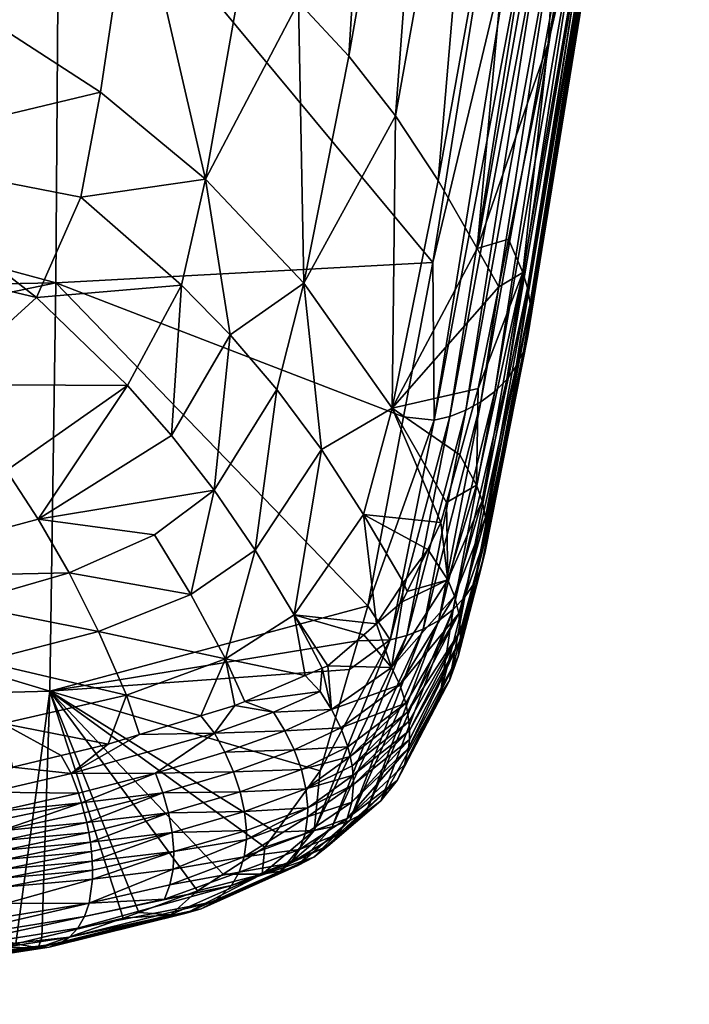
# Model space of a CAD drawing. Extents: x -0.096 to 0.095, y -0.173 to 0.
# Tile 5 of 256: x 0.009 to 0.016, y -0.173 to -0.162. Entities that reach past the tile are written whole.
import ezdxf

# ---------------------------------------------------------------- set-up
doc = ezdxf.new("R2010")
doc.units = 0
doc.layers.add('mesh', color=7, linetype='CONTINUOUS')

msp = doc.modelspace()

# ---------------------------------------------------------------- meshes
at = {"layer": 'mesh'}
mesh = msp.add_polyface(dxfattribs=at)
corners = [(0.014124, -0.165896, -0.025997), (0.015007, -0.160211, -0.01208), (0.015143, -0.160084, -0.012145), (0.014346, -0.160514, -0.011901), (0.014199, -0.159495, -0.00952), (0.014281, -0.158931, -0.008339), (0.014038, -0.160503, -0.011883), (0.013414, -0.164414, -0.02105), (0.015414, -0.158952, -0.012663), (0.015242, -0.158949, -0.013611), (0.014737, -0.161903, -0.020591), (0.0153, -0.158608, -0.012806), (0.01557, -0.157028, -0.009072), (0.014261, -0.165758, -0.026058), (0.015255, -0.159942, -0.012215), (0.014501, -0.164706, -0.026471), (0.015448, -0.159113, -0.012594), (0.014529, -0.164887, -0.026405), (0.015459, -0.159281, -0.012521), (0.014531, -0.165073, -0.026335), (0.015445, -0.159453, -0.012444), (0.014505, -0.165258, -0.026263), (0.015406, -0.159624, -0.012366), (0.014452, -0.165437, -0.026192), (0.015342, -0.159788, -0.012289), (0.01437, -0.165604, -0.026124), (0.009132, -0.15328, 0.004142), (0.014949, -0.154285, 0.001394), (0.015142, -0.152927, 0.003999), (0.014957, -0.158386, -0.013689), (0.013923, -0.164256, -0.028107), (0.015914, -0.151866, 0.000166), (0.016256, -0.152552, 0.000428), (0.013474, -0.15621, -0.013681), (0.014508, -0.149853, -0.000607), (0.012853, -0.15561, -0.013556), (0.014035, -0.15688, -0.01375), (0.015015, -0.150446, -0.000379), (0.014529, -0.157611, -0.013755), (0.015222, -0.150688, -0.000286), (0.015834, -0.151707, 0.000105), (0.015469, -0.150978, -0.000175), (0.013476, -0.163476, -0.027976), (0.012984, -0.162735, -0.027748), (0.016337, -0.152824, 0.00056), (0.016294, -0.153397, 0.000852), (0.016198, -0.15359, 0.000956), (0.014687, -0.160409, -0.01197), (0.015555, -0.154158, 0.001287), (0.015706, -0.154081, 0.001237), (0.015322, -0.154243, 0.001346), (0.015994, -0.153861, 0.001107), (0.016104, -0.153739, 0.001038), (0.016356, -0.15308, 0.000687), (0.016317, -0.153284, 0.000793), (0.016349, -0.152973, 0.000634), (0.014516, -0.160473, -0.01193), (0.014853, -0.160321, -0.012021)]
mesh.append_faces([[corners[k] for k in face] for face in [(0, 1, 2, 2), (3, 4, 5, 5), (3, 6, 4, 4), (7, 6, 3, 3), (8, 9, 10, 10), (8, 11, 9, 9), (12, 11, 8, 8), (13, 2, 14, 14), (15, 16, 8, 8), (17, 18, 16, 16), (19, 20, 18, 18), (21, 22, 20, 20), (23, 24, 22, 22), (25, 14, 24, 24), (26, 27, 5, 5), (26, 28, 27, 27), (29, 9, 11, 11), (29, 10, 9, 9), (30, 10, 29, 29), (12, 29, 11, 11), (12, 31, 29, 29), (32, 31, 12, 12), (33, 34, 35, 35), (36, 37, 33, 33), (38, 39, 36, 36), (40, 41, 38, 38), (36, 42, 38, 38), (36, 43, 42, 42), (33, 43, 36, 36), (29, 38, 30, 30), (29, 40, 38, 38), (31, 40, 29, 29), (44, 32, 12, 12), (20, 22, 45, 45), (24, 46, 45, 45), (47, 48, 49, 49), (50, 48, 47, 47), (2, 51, 52, 52), (1, 51, 2, 2), (49, 51, 1, 1), (18, 53, 16, 16), (20, 53, 18, 18), (20, 54, 53, 53), (45, 54, 20, 20), (16, 55, 44, 44), (53, 55, 16, 16), (44, 8, 16, 16), (12, 8, 44, 44), (14, 2, 52, 52), (3, 50, 56, 56), (5, 50, 3, 3), (27, 50, 5, 5), (49, 57, 47, 47), (1, 57, 49, 49), (22, 24, 45, 45), (47, 56, 50, 50), (24, 52, 46, 46), (24, 14, 52, 52), (50, 27, 28, 28)]])
mesh = msp.add_polyface(dxfattribs=at)
corners = [(0.012578, -0.152927, -0.083697), (0.012324, -0.152951, -0.089672), (-0.000143, -0.153524, -0.089672), (0.003847, -0.153466, -0.073402), (0.012309, -0.152783, -0.090956), (-0.000143, -0.15332, -0.091225), (-0.000143, -0.153488, -0.073091), (0.012879, -0.15286, -0.073167), (-0.000143, -0.153469, -0.07293), (-0.000143, -0.153414, -0.072785), (0.01288, -0.152833, -0.072965), (0.009124, -0.159254, -0.008227), (0.014199, -0.159495, -0.00952), (0.014038, -0.160503, -0.011883), (0.013414, -0.164414, -0.02105), (0.009088, -0.164651, -0.020907), (-0.000143, -0.162157, -0.014261), (-0.000143, -0.156815, -0.002492), (-0.000143, -0.15341, 0.004187), (-0.000143, -0.159399, -0.008186), (0.014281, -0.158931, -0.008339), (0.009132, -0.15328, 0.004142), (-0.00485, -0.161835, -0.032236), (0.004574, -0.163401, -0.036303), (0.004609, -0.162834, -0.034814), (0.004184, -0.16388, -0.037594), (-0.004872, -0.157473, -0.02187), (0.004583, -0.159546, -0.026636), (0.004583, -0.157113, -0.021216), (-0.004872, -0.156883, -0.020586), (0.004583, -0.156839, -0.020605), (0.004584, -0.155044, -0.016604), (-0.004872, -0.157093, -0.021025), (-0.00485, -0.161759, -0.032056), (0.004613, -0.161738, -0.032061), (0.004624, -0.16259, -0.034172), (0.009983, -0.159897, -0.025652), (0.010746, -0.154189, -0.012948), (0.007696, -0.152926, -0.011836), (0.012183, -0.155078, -0.013386), (0.011264, -0.160869, -0.026621), (0.011872, -0.161429, -0.027055), (0.007304, -0.158369, -0.023495), (0.007107, -0.160845, -0.029406), (0.006725, -0.163149, -0.035343), (0.006217, -0.16419, -0.038149), (0.013474, -0.15621, -0.013681), (0.012448, -0.162049, -0.027436), (0.012984, -0.162735, -0.027748), (0.012853, -0.15561, -0.013556), (0.009601, -0.16246, -0.032076), (0.010804, -0.163458, -0.033306), (0.011934, -0.164653, -0.034376), (0.009375, -0.163667, -0.035298), (-0.000143, -0.153524, -0.073396), (-0.000143, -0.153297, -0.072479), (0.012878, -0.152792, -0.072864), (-0.004872, -0.157168, -0.021194), (-0.004872, -0.157425, -0.021763)]
mesh.append_faces([[corners[k] for k in face] for face in [(0, 1, 2, 2), (3, 0, 2, 2), (2, 4, 5, 5), (1, 4, 2, 2), (6, 7, 3, 3), (8, 7, 6, 6), (9, 10, 8, 8), (11, 12, 13, 13), (14, 11, 13, 13), (15, 11, 14, 14), (15, 16, 11, 11), (11, 17, 18, 18), (11, 19, 17, 17), (16, 19, 11, 11), (11, 20, 12, 12), (11, 21, 20, 20), (18, 21, 11, 11), (22, 23, 24, 24), (22, 25, 23, 23), (26, 27, 28, 28), (29, 30, 31, 31), (32, 28, 30, 30), (33, 34, 27, 27), (22, 35, 34, 34), (24, 35, 22, 22), (36, 37, 38, 38), (39, 40, 41, 41), (31, 30, 38, 38), (28, 42, 30, 30), (28, 43, 42, 42), (27, 43, 28, 28), (27, 44, 43, 43), (34, 44, 27, 27), (45, 24, 23, 23), (44, 35, 24, 24), (34, 35, 44, 44), (46, 47, 48, 48), (49, 47, 46, 46), (42, 38, 30, 30), (42, 36, 38, 38), (43, 36, 42, 42), (43, 50, 36, 36), (44, 50, 43, 43), (51, 41, 40, 40), (51, 52, 41, 41), (41, 49, 39, 39), (41, 47, 49, 49), (52, 47, 41, 41), (52, 48, 47, 47), (53, 50, 44, 44), (51, 50, 53, 53), (51, 36, 50, 50), (40, 36, 51, 51), (40, 37, 36, 36), (39, 37, 40, 40), (3, 2, 54, 54), (6, 3, 54, 54), (55, 56, 9, 9), (57, 58, 28, 28)]])
mesh = msp.add_polyface(dxfattribs=at)
corners = [(0.014448, -0.164532, -0.026533), (0.014282, -0.164147, -0.026665), (0.014171, -0.164696, -0.02815), (0.012923, -0.168744, -0.032957), (0.012667, -0.168354, -0.031643), (0.013427, -0.166226, -0.025823), (0.013414, -0.164414, -0.02105), (0.014346, -0.160514, -0.011901), (0.013078, -0.166186, -0.025814), (0.013934, -0.165863, -0.031308), (0.014261, -0.165758, -0.026058), (0.014124, -0.165896, -0.025997), (0.015143, -0.160084, -0.012145), (0.013645, -0.168397, -0.033129), (0.014737, -0.161903, -0.020591), (0.015414, -0.158952, -0.012663), (0.014501, -0.164706, -0.026471), (0.014529, -0.164887, -0.026405), (0.015448, -0.159113, -0.012594), (0.014531, -0.165073, -0.026335), (0.015459, -0.159281, -0.012521), (0.014505, -0.165258, -0.026263), (0.015445, -0.159453, -0.012444), (0.014452, -0.165437, -0.026192), (0.015406, -0.159624, -0.012366), (0.013913, -0.166969, -0.033619), (0.013586, -0.168058, -0.037224), (0.013978, -0.167151, -0.033564), (0.013723, -0.166622, -0.033717), (0.013571, -0.16717, -0.035452), (0.014018, -0.167341, -0.033505), (0.014031, -0.167536, -0.033442), (0.014014, -0.16773, -0.033377), (0.013967, -0.167917, -0.033312), (0.01389, -0.168092, -0.033248), (0.014516, -0.160473, -0.01193), (0.01361, -0.166181, -0.025853), (0.013791, -0.16611, -0.025892), (0.013966, -0.166014, -0.025941), (0.013304, -0.168622, -0.033027), (0.014853, -0.160321, -0.012021), (0.014687, -0.160409, -0.01197), (0.015007, -0.160211, -0.01208), (0.013483, -0.168522, -0.033075), (0.01437, -0.165604, -0.026124), (0.015342, -0.159788, -0.012289), (0.013782, -0.168253, -0.033187), (0.013115, -0.168696, -0.032988), (0.015255, -0.159942, -0.012215), (0.012948, -0.166086, -0.035154), (0.013507, -0.167399, -0.036179), (0.013923, -0.164256, -0.028107), (0.013476, -0.163476, -0.027976), (0.012984, -0.162735, -0.027748), (0.014529, -0.157611, -0.013755)]
mesh.append_faces([[corners[k] for k in face] for face in [(0, 1, 2, 2), (3, 4, 5, 5), (5, 6, 7, 7), (5, 8, 6, 6), (4, 8, 5, 5), (9, 0, 2, 2), (10, 11, 12, 12), (13, 11, 10, 10), (0, 14, 1, 1), (0, 15, 14, 14), (16, 15, 0, 0), (17, 18, 16, 16), (19, 20, 17, 17), (21, 22, 19, 19), (23, 24, 21, 21), (25, 26, 27, 27), (28, 29, 25, 25), (25, 9, 28, 28), (25, 0, 9, 9), (27, 0, 25, 25), (27, 16, 0, 0), (30, 16, 27, 27), (30, 17, 16, 16), (31, 17, 30, 30), (31, 19, 17, 17), (32, 19, 31, 31), (32, 21, 19, 19), (33, 21, 32, 32), (33, 23, 21, 21), (34, 23, 33, 33), (5, 35, 36, 36), (7, 35, 5, 5), (37, 38, 39, 39), (37, 40, 38, 38), (41, 40, 37, 37), (42, 38, 40, 40), (11, 38, 42, 42), (11, 43, 38, 38), (13, 43, 11, 11), (23, 44, 45, 45), (34, 44, 23, 23), (34, 46, 44, 44), (41, 36, 35, 35), (37, 36, 41, 41), (37, 47, 36, 36), (39, 47, 37, 37), (44, 10, 48, 48), (46, 10, 44, 44), (46, 13, 10, 10), (49, 29, 28, 28), (49, 50, 29, 29), (49, 2, 51, 51), (49, 9, 2, 2), (28, 9, 49, 49), (51, 1, 14, 14), (2, 1, 51, 51), (49, 52, 53, 53), (51, 52, 49, 49), (51, 54, 52, 52)]])
mesh = msp.add_polyface(dxfattribs=at)
corners = [(0.009088, -0.164651, -0.020907), (0.013414, -0.164414, -0.02105), (0.013078, -0.166186, -0.025814), (0.012667, -0.168354, -0.031643), (0.009018, -0.169335, -0.033906), (-0.000143, -0.164822, -0.020866), (-0.000143, -0.166574, -0.025208), (-0.000143, -0.162157, -0.014261), (-0.00485, -0.161835, -0.032236), (0.002784, -0.164523, -0.039355), (0.00356, -0.164251, -0.038606), (0.002374, -0.164606, -0.039586), (0.001757, -0.164731, -0.039934), (-0.001402, -0.164736, -0.03995), (0.000721, -0.164838, -0.040234), (0.00991, -0.165828, -0.039977), (0.008867, -0.164816, -0.038502), (0.007767, -0.165816, -0.041353), (0.005021, -0.165086, -0.040597), (0.004184, -0.16388, -0.037594), (0.006217, -0.16419, -0.038149), (0.004574, -0.163401, -0.036303), (0.006725, -0.163149, -0.035343), (0.004609, -0.162834, -0.034814), (0.002676, -0.16572, -0.042349), (-0.000143, -0.16597, -0.0429), (-0.000143, -0.166409, -0.04393), (0.008886, -0.167362, -0.043549), (0.01022, -0.16754, -0.042854), (0.010904, -0.167027, -0.04129), (0.006197, -0.167511, -0.044916), (0.005814, -0.166589, -0.043544), (0.002954, -0.16709, -0.044953), (0.008521, -0.166803, -0.042852), (0.00638, -0.168037, -0.045549), (0.011373, -0.167717, -0.041841), (0.011622, -0.165873, -0.037848), (0.012134, -0.166563, -0.038341), (0.010804, -0.163458, -0.033306), (0.011086, -0.165245, -0.037279), (0.011934, -0.164653, -0.034376), (0.010529, -0.164674, -0.036653), (0.010415, -0.1664, -0.040662), (0.009375, -0.163667, -0.035298), (0.012948, -0.166086, -0.035154), (0.012984, -0.162735, -0.027748), (0.012618, -0.167306, -0.038742), (0.013507, -0.167399, -0.036179), (-0.000143, -0.164865, -0.04031), (-0.000143, -0.167866, -0.046277), (-0.000143, -0.167301, -0.045368)]
mesh.append_faces([[corners[k] for k in face] for face in [(0, 1, 2, 2), (3, 0, 2, 2), (3, 4, 0, 0), (5, 0, 6, 6), (5, 7, 0, 0), (8, 9, 10, 10), (8, 11, 9, 9), (12, 13, 14, 14), (12, 11, 13, 13), (15, 16, 17, 17), (18, 19, 10, 10), (20, 19, 18, 18), (20, 21, 19, 19), (22, 23, 20, 20), (24, 12, 14, 14), (24, 11, 12, 12), (18, 11, 24, 24), (18, 9, 11, 11), (10, 9, 18, 18), (25, 24, 14, 14), (25, 26, 24, 24), (27, 28, 29, 29), (30, 31, 32, 32), (30, 33, 31, 31), (34, 27, 33, 33), (35, 36, 29, 29), (37, 36, 35, 35), (38, 39, 40, 40), (41, 39, 38, 38), (41, 42, 39, 39), (15, 42, 41, 41), (41, 16, 15, 15), (41, 43, 16, 16), (38, 43, 41, 41), (44, 45, 40, 40), (33, 17, 31, 31), (33, 15, 17, 17), (27, 15, 33, 33), (27, 42, 15, 15), (29, 42, 27, 27), (29, 39, 42, 42), (36, 39, 29, 29), (36, 40, 39, 39), (37, 40, 36, 36), (37, 44, 40, 40), (46, 44, 37, 37), (46, 47, 44, 44), (32, 24, 26, 26), (31, 24, 32, 32), (31, 18, 24, 24), (17, 18, 31, 31), (17, 20, 18, 18), (16, 20, 17, 17), (16, 22, 20, 20), (43, 22, 16, 16), (13, 48, 14, 14), (25, 14, 48, 48), (49, 32, 50, 50), (32, 26, 50, 50)]])
mesh = msp.add_polyface(dxfattribs=at)
corners = [(0.007383, -0.170694, -0.047188), (0.007327, -0.170493, -0.047106), (0.006984, -0.170558, -0.047216), (0.00758, -0.170445, -0.047024), (0.008343, -0.170492, -0.046749), (0.008591, -0.170204, -0.046422), (0.009264, -0.170277, -0.046206), (0.009149, -0.170071, -0.046089), (0.009686, -0.169942, -0.045768), (0.008457, -0.170937, -0.046834), (0.007464, -0.171127, -0.047256), (0.008477, -0.171047, -0.04684), (0.007447, -0.17102, -0.047248), (0.009382, -0.170615, -0.046285), (0.006396, -0.170883, -0.047533), (0.005408, -0.171054, -0.047797), (0.006427, -0.171093, -0.047567), (0.009347, -0.170502, -0.046265), (0.008406, -0.170715, -0.046804), (0.007428, -0.170912, -0.047234), (0.009414, -0.170728, -0.046299), (0.009442, -0.170841, -0.046307), (0.009465, -0.170954, -0.046308), (0.008494, -0.171157, -0.046838), (0.009484, -0.171065, -0.046302), (0.007478, -0.171234, -0.047257), (0.006451, -0.1713, -0.047578), (0.005886, -0.170765, -0.047569), (0.008507, -0.171266, -0.046829), (0.009497, -0.171175, -0.046289), (-0.000143, -0.169577, -0.033851), (0.009018, -0.169335, -0.033906), (0.008628, -0.172231, -0.044629), (-0.000143, -0.166574, -0.025208), (0.009088, -0.164651, -0.020907), (0.008481, -0.169705, -0.046252), (0.006877, -0.16995, -0.047017), (0.0099, -0.169378, -0.045213), (0.006722, -0.169258, -0.046619), (0.008247, -0.168994, -0.045813), (0.009577, -0.168651, -0.044749), (0.005143, -0.170125, -0.04755), (0.005049, -0.169451, -0.047199), (0.006556, -0.168617, -0.046123), (0.007999, -0.168334, -0.045277), (0.00638, -0.168037, -0.045549), (0.009239, -0.167976, -0.044188), (0.008521, -0.166803, -0.042852), (0.006197, -0.167511, -0.044916), (0.008886, -0.167362, -0.043549), (0.01022, -0.16754, -0.042854)]
mesh.append_faces([[corners[k] for k in face] for face in [(0, 1, 2, 2), (0, 3, 1, 1), (4, 3, 0, 0), (4, 5, 3, 3), (6, 5, 4, 4), (6, 7, 5, 5), (8, 7, 6, 6), (9, 10, 11, 11), (9, 12, 10, 10), (13, 12, 9, 9), (14, 15, 16, 16), (4, 17, 6, 6), (4, 18, 17, 17), (0, 18, 4, 4), (0, 19, 18, 18), (18, 13, 17, 17), (18, 12, 13, 13), (19, 12, 18, 18), (9, 20, 13, 13), (9, 21, 20, 20), (11, 21, 9, 9), (11, 22, 21, 21), (22, 23, 24, 24), (11, 23, 22, 22), (11, 25, 23, 23), (10, 25, 11, 11), (12, 26, 10, 10), (12, 16, 26, 26), (19, 16, 12, 12), (19, 14, 16, 16), (0, 14, 19, 19), (0, 27, 14, 14), (2, 27, 0, 0), (24, 28, 29, 29), (23, 28, 24, 24), (30, 31, 32, 32), (33, 34, 31, 31), (35, 5, 7, 7), (36, 2, 1, 1), (36, 5, 35, 35), (36, 3, 5, 5), (1, 3, 36, 36), (8, 35, 7, 7), (8, 37, 35, 35), (35, 38, 36, 36), (35, 39, 38, 38), (37, 39, 35, 35), (37, 40, 39, 39), (36, 41, 2, 2), (38, 42, 36, 36), (39, 43, 38, 38), (39, 44, 43, 43), (40, 44, 39, 39), (44, 45, 43, 43), (44, 46, 45, 45), (40, 46, 44, 44), (45, 47, 48, 48), (46, 49, 45, 45), (46, 50, 49, 49)]])
mesh = msp.add_polyface(dxfattribs=at)
corners = [(0.013586, -0.168058, -0.037224), (0.013356, -0.167708, -0.037304), (0.013119, -0.168192, -0.039061), (0.013507, -0.167399, -0.036179), (0.013571, -0.16717, -0.035452), (0.012768, -0.16856, -0.040507), (0.012939, -0.169062, -0.041), (0.013063, -0.168307, -0.039479), (0.012621, -0.168687, -0.04102), (0.01373, -0.168641, -0.037064), (0.013139, -0.16968, -0.040879), (0.013146, -0.169784, -0.040852), (0.013124, -0.169575, -0.040905), (0.01371, -0.168441, -0.037122), (0.012358, -0.169755, -0.042944), (0.013102, -0.16947, -0.040928), (0.013034, -0.169262, -0.040969), (0.012251, -0.169543, -0.042954), (0.014031, -0.167536, -0.033442), (0.014018, -0.167341, -0.033505), (0.013661, -0.168245, -0.037176), (0.013978, -0.167151, -0.033564), (0.013913, -0.166969, -0.033619), (0.012923, -0.168744, -0.032957), (0.01361, -0.166181, -0.025853), (0.013115, -0.168696, -0.032988), (0.013427, -0.166226, -0.025823), (0.013304, -0.168622, -0.033027), (0.013483, -0.168522, -0.033075), (0.012461, -0.170819, -0.040387), (0.013966, -0.166014, -0.025941), (0.013645, -0.168397, -0.033129), (0.012649, -0.170717, -0.040463), (0.012815, -0.17059, -0.040542), (0.013605, -0.169212, -0.03688), (0.013782, -0.168253, -0.033187), (0.01389, -0.168092, -0.033248), (0.013499, -0.169377, -0.036819), (0.012259, -0.170891, -0.040314), (0.012503, -0.170405, -0.042831), (0.013144, -0.169887, -0.040823), (0.012499, -0.170299, -0.042858), (0.012487, -0.170191, -0.042882), (0.013076, -0.168086, -0.039033), (0.012618, -0.167306, -0.038742), (0.013134, -0.169988, -0.040792), (0.013729, -0.168741, -0.037034), (0.013087, -0.17018, -0.040726), (0.013703, -0.168937, -0.036972), (0.013005, -0.170358, -0.040656), (0.013967, -0.167917, -0.033312), (0.014014, -0.16773, -0.033377)]
mesh.append_faces([[corners[k] for k in face] for face in [(0, 1, 2, 2), (0, 3, 1, 1), (4, 3, 0, 0), (5, 6, 7, 7), (5, 8, 6, 6), (9, 10, 11, 11), (9, 12, 10, 10), (13, 12, 9, 9), (14, 15, 16, 16), (17, 16, 6, 6), (18, 13, 9, 9), (19, 13, 18, 18), (19, 20, 13, 13), (21, 20, 19, 19), (21, 0, 20, 20), (22, 4, 0, 0), (23, 24, 25, 25), (26, 24, 23, 23), (27, 28, 29, 29), (27, 30, 28, 28), (31, 32, 28, 28), (33, 32, 31, 31), (34, 35, 36, 36), (34, 37, 35, 35), (27, 38, 25, 25), (29, 38, 27, 27), (11, 39, 40, 40), (10, 41, 11, 11), (12, 42, 10, 10), (37, 31, 35, 35), (37, 33, 31, 31), (13, 15, 12, 12), (13, 16, 15, 15), (20, 16, 13, 13), (20, 6, 16, 16), (0, 6, 20, 20), (0, 7, 6, 6), (2, 7, 0, 0), (7, 43, 5, 5), (7, 2, 43, 43), (43, 44, 5, 5), (43, 1, 44, 44), (2, 1, 43, 43), (1, 3, 44, 44), (45, 46, 40, 40), (47, 48, 45, 45), (34, 47, 49, 49), (34, 48, 47, 47), (36, 48, 34, 34), (50, 48, 36, 36), (51, 48, 50, 50), (48, 46, 45, 45), (51, 46, 48, 48), (18, 46, 51, 51), (46, 11, 40, 40), (46, 9, 11, 11), (18, 9, 46, 46), (49, 37, 34, 34), (49, 33, 37, 37)]])
mesh = msp.add_polyface(dxfattribs=at)
corners = [(0.00374, -0.172786, -0.046284), (0.00333, -0.172854, -0.046649), (0.003286, -0.172799, -0.046317), (-0.000338, -0.172893, -0.046566), (-0.000143, -0.171846, -0.041895), (-0.000143, -0.172894, -0.046566), (-0.000143, -0.169577, -0.033851), (-0.000143, -0.169616, -0.033963), (0.006516, -0.172559, -0.045651), (-0.000143, -0.166574, -0.025208), (0.009018, -0.169335, -0.033906), (0.003149, -0.168435, -0.0467), (-0.000143, -0.168944, -0.0474), (0.003208, -0.16898, -0.047189), (-0.000143, -0.169795, -0.04795), (0.001415, -0.170313, -0.048118), (0.003262, -0.169586, -0.047598), (-0.000143, -0.170626, -0.048259), (0.001432, -0.170996, -0.048286), (0.003311, -0.170243, -0.047908), (0.003355, -0.170936, -0.048101), (0.001434, -0.171294, -0.048276), (0.003086, -0.167944, -0.046153), (0.002954, -0.16709, -0.044953), (-0.000143, -0.167866, -0.046277), (-0.000143, -0.172926, -0.046848), (0.003762, -0.171115, -0.048077), (0.003435, -0.17114, -0.048105), (0.003448, -0.17133, -0.04814), (-0.000143, -0.171538, -0.048362), (0.00047, -0.171368, -0.048358), (-0.000143, -0.171375, -0.048365), (-0.000143, -0.171709, -0.048342), (-0.000143, -0.17203, -0.048252), (0.003463, -0.171696, -0.048118), (0.003466, -0.172037, -0.048008), (-0.000143, -0.172326, -0.048084), (0.003462, -0.172195, -0.047921), (0.003466, -0.17187, -0.048074), (-0.000143, -0.172584, -0.047845), (0.003446, -0.172477, -0.047687), (0.003456, -0.172343, -0.047814), (0.003397, -0.172772, -0.047195), (-0.000143, -0.172901, -0.047185), (0.003375, -0.172825, -0.047009), (-0.000143, -0.172781, -0.047536), (0.003416, -0.172695, -0.047375), (0.003352, -0.172852, -0.046825), (0.003457, -0.171516, -0.048139), (0.003433, -0.172596, -0.047541), (-0.000143, -0.168099, -0.04652), (-0.000143, -0.168587, -0.047029), (-0.000143, -0.1691, -0.047501), (-0.000143, -0.169691, -0.047883), (-0.000143, -0.170338, -0.048152), (-0.000143, -0.171014, -0.048314)]
mesh.append_faces([[corners[k] for k in face] for face in [(0, 1, 2, 2), (3, 4, 5, 5), (2, 5, 4, 4), (2, 6, 0, 0), (2, 7, 6, 6), (4, 7, 2, 2), (6, 8, 0, 0), (9, 10, 6, 6), (11, 12, 13, 13), (14, 15, 16, 16), (15, 17, 18, 18), (15, 19, 16, 16), (15, 20, 19, 19), (18, 20, 15, 15), (18, 21, 20, 20), (22, 23, 24, 24), (25, 3, 5, 5), (2, 25, 5, 5), (2, 1, 25, 25), (26, 27, 28, 28), (29, 30, 31, 31), (29, 21, 30, 30), (28, 21, 29, 29), (28, 27, 21, 21), (32, 33, 34, 34), (35, 36, 37, 37), (35, 33, 36, 36), (38, 33, 35, 35), (39, 40, 41, 41), (42, 43, 44, 44), (42, 45, 43, 43), (46, 45, 42, 42), (47, 25, 1, 1), (47, 43, 25, 25), (44, 43, 47, 47), (36, 41, 37, 37), (36, 39, 41, 41), (38, 34, 33, 33), (48, 29, 32, 32), (48, 28, 29, 29), (49, 45, 46, 46), (39, 45, 49, 49), (40, 39, 49, 49), (48, 32, 34, 34), (21, 27, 20, 20), (24, 50, 22, 22), (50, 11, 22, 22), (51, 11, 50, 50), (11, 51, 12, 12), (16, 52, 53, 53), (13, 52, 16, 16), (12, 52, 13, 13), (14, 16, 53, 53), (54, 15, 14, 14), (18, 17, 55, 55), (15, 54, 17, 17), (55, 21, 18, 18), (55, 30, 21, 21), (31, 30, 55, 55)]])
mesh = msp.add_polyface(dxfattribs=at)
corners = [(0.013102, -0.16947, -0.040928), (0.012438, -0.169972, -0.04292), (0.012466, -0.170082, -0.042903), (0.012456, -0.169085, -0.033966), (0.012923, -0.168744, -0.032957), (0.012119, -0.170249, -0.037662), (0.012551, -0.168757, -0.032923), (0.012667, -0.168354, -0.031643), (0.012209, -0.169043, -0.042461), (0.012939, -0.169062, -0.041), (0.012621, -0.168687, -0.04102), (0.012251, -0.169543, -0.042954), (0.012145, -0.16907, -0.042571), (0.011255, -0.169451, -0.044118), (0.012121, -0.169338, -0.042951), (0.011947, -0.169155, -0.042916), (0.011586, -0.169574, -0.043908), (0.011143, -0.169499, -0.044313), (0.010907, -0.169814, -0.044793), (0.01075, -0.169618, -0.044705), (0.010049, -0.169832, -0.045406), (0.011906, -0.170231, -0.043928), (0.012358, -0.169755, -0.042944), (0.011824, -0.170007, -0.043939), (0.009264, -0.170277, -0.046206), (0.01023, -0.170274, -0.045609), (0.011716, -0.169788, -0.043932), (0.011027, -0.170035, -0.044836), (0.013034, -0.169262, -0.040969), (0.011127, -0.17026, -0.04486), (0.013115, -0.168696, -0.032988), (0.012051, -0.170934, -0.040249), (0.013124, -0.169575, -0.040905), (0.012487, -0.170191, -0.042882), (0.009018, -0.169335, -0.033906), (0.0099, -0.169378, -0.045213), (0.009686, -0.169942, -0.045768), (0.011036, -0.168962, -0.04389), (0.011821, -0.168459, -0.042297), (0.012768, -0.16856, -0.040507), (0.012618, -0.167306, -0.038742), (0.009577, -0.168651, -0.044749), (0.010637, -0.168225, -0.04342), (0.009239, -0.167976, -0.044188), (0.011373, -0.167717, -0.041841), (0.012134, -0.166563, -0.038341), (0.01022, -0.16754, -0.042854), (0.010904, -0.167027, -0.04129)]
mesh.append_faces([[corners[k] for k in face] for face in [(0, 1, 2, 2), (3, 4, 5, 5), (4, 6, 7, 7), (3, 6, 4, 4), (8, 9, 10, 10), (8, 11, 9, 9), (12, 11, 8, 8), (13, 14, 15, 15), (13, 16, 14, 14), (17, 16, 13, 13), (17, 18, 16, 16), (19, 18, 17, 17), (19, 20, 18, 18), (21, 2, 1, 1), (22, 1, 0, 0), (23, 1, 22, 22), (23, 21, 1, 1), (24, 18, 20, 20), (24, 25, 18, 18), (14, 12, 15, 15), (14, 11, 12, 12), (16, 11, 14, 14), (16, 26, 11, 11), (18, 26, 16, 16), (18, 27, 26, 26), (25, 27, 18, 18), (11, 22, 28, 28), (26, 22, 11, 11), (26, 23, 22, 22), (27, 23, 26, 26), (27, 29, 23, 23), (4, 30, 31, 31), (32, 2, 33, 33), (32, 0, 2, 2), (6, 34, 7, 7), (34, 3, 5, 5), (6, 3, 34, 34), (20, 35, 36, 36), (19, 35, 20, 20), (19, 37, 35, 35), (17, 37, 19, 19), (37, 15, 38, 38), (37, 13, 15, 15), (17, 13, 37, 37), (38, 8, 10, 10), (38, 12, 8, 8), (15, 12, 38, 38), (39, 38, 10, 10), (39, 40, 38, 38), (37, 41, 35, 35), (41, 42, 43, 43), (37, 42, 41, 41), (37, 44, 42, 42), (38, 44, 37, 37), (38, 45, 44, 44), (40, 45, 38, 38), (42, 46, 43, 43), (42, 47, 46, 46), (44, 47, 42, 42)]])
mesh = msp.add_polyface(dxfattribs=at)
corners = [(0.011456, -0.171433, -0.042065), (0.011008, -0.171433, -0.041861), (0.011486, -0.171125, -0.040752), (0.012119, -0.170249, -0.037662), (0.012051, -0.170934, -0.040249), (0.011613, -0.17095, -0.040134), (0.012923, -0.168744, -0.032957), (0.011979, -0.170671, -0.043852), (0.011958, -0.170454, -0.043899), (0.011253, -0.170714, -0.044842), (0.011906, -0.170231, -0.043928), (0.012466, -0.170082, -0.042903), (0.011203, -0.170487, -0.044863), (0.011127, -0.17026, -0.04486), (0.011824, -0.170007, -0.043939), (0.011664, -0.171398, -0.04217), (0.010582, -0.171881, -0.043905), (0.010754, -0.17183, -0.044073), (0.011865, -0.171333, -0.04228), (0.012259, -0.170891, -0.040314), (0.013115, -0.168696, -0.032988), (0.012461, -0.170819, -0.040387), (0.012649, -0.170717, -0.040463), (0.012049, -0.171237, -0.042392), (0.013483, -0.168522, -0.033075), (0.011274, -0.171037, -0.044768), (0.011977, -0.170775, -0.043821), (0.011275, -0.170932, -0.044798), (0.010911, -0.171746, -0.044238), (0.013146, -0.169784, -0.040852), (0.012499, -0.170299, -0.042858), (0.012503, -0.170405, -0.042831), (0.013139, -0.16968, -0.040879), (0.012487, -0.170191, -0.042882), (0.011103, -0.171563, -0.044462), (0.01178, -0.171308, -0.043545), (0.011193, -0.171409, -0.044587), (0.01221, -0.171113, -0.0425), (0.012815, -0.17059, -0.040542), (0.011882, -0.17115, -0.043654), (0.01125, -0.171233, -0.044689), (0.011947, -0.170972, -0.043747), (0.013005, -0.170358, -0.040656), (0.01243, -0.170795, -0.042689), (0.012338, -0.170965, -0.0426), (0.013087, -0.17018, -0.040726), (0.013134, -0.169988, -0.040792), (0.012484, -0.170608, -0.042766), (0.013144, -0.169887, -0.040823)]
mesh.append_faces([[corners[k] for k in face] for face in [(0, 1, 2, 2), (3, 4, 5, 5), (3, 6, 4, 4), (7, 8, 9, 9), (10, 8, 11, 11), (12, 8, 10, 10), (12, 9, 8, 8), (13, 10, 14, 14), (13, 12, 10, 10), (4, 2, 5, 5), (4, 0, 2, 2), (15, 0, 4, 4), (15, 16, 0, 0), (17, 16, 15, 15), (15, 18, 17, 17), (15, 19, 18, 18), (4, 19, 15, 15), (4, 20, 19, 19), (21, 22, 23, 23), (21, 24, 22, 22), (7, 25, 26, 26), (7, 27, 25, 25), (9, 27, 7, 7), (21, 18, 19, 19), (23, 18, 21, 21), (23, 28, 18, 18), (29, 30, 31, 31), (32, 33, 30, 30), (31, 7, 26, 26), (30, 7, 31, 31), (30, 8, 7, 7), (33, 8, 30, 30), (33, 11, 8, 8), (34, 35, 36, 36), (34, 37, 35, 35), (23, 37, 34, 34), (23, 22, 37, 37), (38, 37, 22, 22), (39, 36, 35, 35), (39, 40, 36, 36), (41, 40, 39, 39), (26, 40, 41, 41), (26, 25, 40, 40), (34, 28, 23, 23), (42, 43, 44, 44), (45, 43, 42, 42), (46, 43, 45, 45), (46, 47, 43, 43), (48, 47, 46, 46), (48, 31, 47, 47), (42, 37, 38, 38), (44, 37, 42, 42), (44, 35, 37, 37), (44, 39, 35, 35), (43, 39, 44, 44), (43, 41, 39, 39), (47, 41, 43, 43), (47, 26, 41, 41), (31, 26, 47, 47)]])
mesh = msp.add_polyface(dxfattribs=at)
corners = [(0.007498, -0.171444, -0.047238), (0.007489, -0.17134, -0.047251), (0.006467, -0.171503, -0.047562), (0.007108, -0.172555, -0.045853), (0.008883, -0.172279, -0.045003), (0.007185, -0.17255, -0.046055), (0.008462, -0.172271, -0.04476), (0.006945, -0.172495, -0.045454), (0.008628, -0.172231, -0.044629), (0.008926, -0.172161, -0.044394), (0.008507, -0.171266, -0.046829), (0.008516, -0.171372, -0.046814), (0.007503, -0.171547, -0.047218), (0.008522, -0.171477, -0.046791), (0.009497, -0.171175, -0.046289), (0.009506, -0.171283, -0.04627), (0.00951, -0.171388, -0.046243), (0.008523, -0.171578, -0.046762), (0.006427, -0.171093, -0.047567), (0.005429, -0.171257, -0.047818), (0.006451, -0.1713, -0.047578), (0.00901, -0.17227, -0.045202), (0.00726, -0.172517, -0.046261), (0.009132, -0.172229, -0.045402), (0.007329, -0.172452, -0.046462), (0.006516, -0.172559, -0.045651), (0.00333, -0.172854, -0.046649), (0.003352, -0.172852, -0.046825), (0.003375, -0.172825, -0.047009), (0.009244, -0.172156, -0.045597), (0.00739, -0.172358, -0.046651), (0.005381, -0.172563, -0.047129), (0.00541, -0.172454, -0.047297), (0.00934, -0.172052, -0.045777), (0.007464, -0.171127, -0.047256), (0.007478, -0.171234, -0.047257), (0.008494, -0.171157, -0.046838), (0.005444, -0.171454, -0.047816), (0.009018, -0.169335, -0.033906), (0.009859, -0.171939, -0.043656), (-0.000143, -0.169577, -0.033851), (0.007438, -0.172237, -0.046819), (0.008514, -0.171769, -0.046682), (0.007496, -0.171927, -0.047073), (0.007474, -0.172092, -0.04696), (0.00947, -0.171764, -0.046067), (0.009508, -0.171489, -0.046209), (0.007506, -0.171647, -0.047192), (0.005457, -0.171833, -0.047738), (0.005455, -0.17201, -0.047663), (0.005431, -0.172323, -0.047443), (0.009417, -0.17192, -0.045936)]
mesh.append_faces([[corners[k] for k in face] for face in [(0, 1, 2, 2), (3, 4, 5, 5), (3, 6, 4, 4), (7, 6, 3, 3), (4, 8, 9, 9), (6, 8, 4, 4), (0, 10, 1, 1), (0, 11, 10, 10), (12, 11, 0, 0), (12, 13, 11, 11), (11, 14, 10, 10), (11, 15, 14, 14), (13, 15, 11, 11), (13, 16, 15, 15), (17, 16, 13, 13), (18, 19, 20, 20), (21, 5, 4, 4), (22, 5, 21, 21), (23, 22, 21, 21), (24, 22, 23, 23), (3, 25, 7, 7), (5, 26, 3, 3), (22, 27, 5, 5), (24, 28, 22, 22), (29, 24, 23, 23), (30, 24, 29, 29), (30, 31, 24, 24), (32, 31, 30, 30), (29, 33, 30, 30), (34, 20, 35, 35), (36, 1, 10, 10), (35, 1, 36, 36), (35, 2, 1, 1), (20, 2, 35, 35), (20, 37, 2, 2), (38, 9, 8, 8), (38, 39, 9, 9), (40, 8, 6, 6), (30, 41, 32, 32), (42, 43, 44, 44), (45, 42, 44, 44), (45, 46, 42, 42), (47, 13, 12, 12), (47, 17, 13, 13), (48, 0, 2, 2), (48, 12, 0, 0), (49, 47, 12, 12), (44, 41, 45, 45), (44, 50, 41, 41), (43, 50, 44, 44), (30, 51, 41, 41), (30, 33, 51, 51), (45, 41, 51, 51), (50, 32, 41, 41), (43, 47, 49, 49), (42, 47, 43, 43), (42, 17, 47, 47), (46, 17, 42, 42), (46, 16, 17, 17)]])
mesh = msp.add_polyface(dxfattribs=at)
corners = [(0.010315, -0.170501, -0.045642), (0.009414, -0.170728, -0.046299), (0.009442, -0.170841, -0.046307), (0.010403, -0.171901, -0.043738), (0.010038, -0.171873, -0.043423), (0.010713, -0.171623, -0.042548), (0.008883, -0.172279, -0.045003), (0.008926, -0.172161, -0.044394), (0.009859, -0.171939, -0.043656), (0.010049, -0.169832, -0.045406), (0.009686, -0.169942, -0.045768), (0.009264, -0.170277, -0.046206), (0.01044, -0.171172, -0.04559), (0.011275, -0.170932, -0.044798), (0.010422, -0.170955, -0.045634), (0.011274, -0.171037, -0.044768), (0.010432, -0.171374, -0.045521), (0.01038, -0.170729, -0.045651), (0.011253, -0.170714, -0.044842), (0.011203, -0.170487, -0.044863), (0.011127, -0.17026, -0.04486), (0.009465, -0.170954, -0.046308), (0.009347, -0.170502, -0.046265), (0.01023, -0.170274, -0.045609), (0.009382, -0.170615, -0.046285), (0.011027, -0.170035, -0.044836), (0.00901, -0.17227, -0.045202), (0.011456, -0.171433, -0.042065), (0.011008, -0.171433, -0.041861), (0.010582, -0.171881, -0.043905), (0.009132, -0.172229, -0.045402), (0.010754, -0.17183, -0.044073), (0.009244, -0.172156, -0.045597), (0.010911, -0.171746, -0.044238), (0.00934, -0.172052, -0.045777), (0.011865, -0.171333, -0.04228), (0.009484, -0.171065, -0.046302), (0.009506, -0.171283, -0.04627), (0.00951, -0.171388, -0.046243), (0.009497, -0.171175, -0.046289), (0.009018, -0.169335, -0.033906), (0.011486, -0.171125, -0.040752), (0.011613, -0.17095, -0.040134), (0.012119, -0.170249, -0.037662), (0.010397, -0.171557, -0.045424), (0.00947, -0.171764, -0.046067), (0.01125, -0.171233, -0.044689), (0.009508, -0.171489, -0.046209), (0.010333, -0.171719, -0.045301), (0.011193, -0.171409, -0.044587), (0.011103, -0.171563, -0.044462), (0.009417, -0.17192, -0.045936)]
mesh.append_faces([[corners[k] for k in face] for face in [(0, 1, 2, 2), (3, 4, 5, 5), (6, 7, 8, 8), (9, 10, 11, 11), (12, 13, 14, 14), (12, 15, 13, 13), (16, 15, 12, 12), (17, 18, 19, 19), (0, 19, 20, 20), (0, 17, 19, 19), (2, 17, 0, 0), (2, 21, 17, 17), (22, 23, 11, 11), (22, 24, 23, 23), (23, 20, 25, 25), (23, 0, 20, 20), (24, 0, 23, 23), (24, 1, 0, 0), (3, 8, 4, 4), (3, 6, 8, 8), (26, 6, 3, 3), (27, 5, 28, 28), (27, 3, 5, 5), (29, 3, 27, 27), (29, 26, 3, 3), (30, 26, 29, 29), (31, 30, 29, 29), (32, 30, 31, 31), (32, 33, 34, 34), (31, 33, 32, 32), (31, 35, 33, 33), (18, 14, 13, 13), (17, 14, 18, 18), (17, 36, 14, 14), (21, 36, 17, 17), (12, 37, 38, 38), (14, 37, 12, 12), (14, 39, 37, 37), (36, 39, 14, 14), (40, 4, 8, 8), (5, 4, 40, 40), (40, 28, 5, 5), (40, 41, 28, 28), (42, 41, 40, 40), (40, 43, 42, 42), (44, 16, 45, 45), (46, 16, 44, 44), (16, 47, 45, 45), (12, 47, 16, 16), (16, 46, 15, 15), (48, 44, 45, 45), (44, 49, 46, 46), (48, 49, 44, 44), (50, 49, 48, 48), (50, 34, 33, 33), (50, 51, 34, 34), (48, 51, 50, 50), (45, 51, 48, 48), (12, 38, 47, 47)]])

doc.saveas('drawing.dxf')
